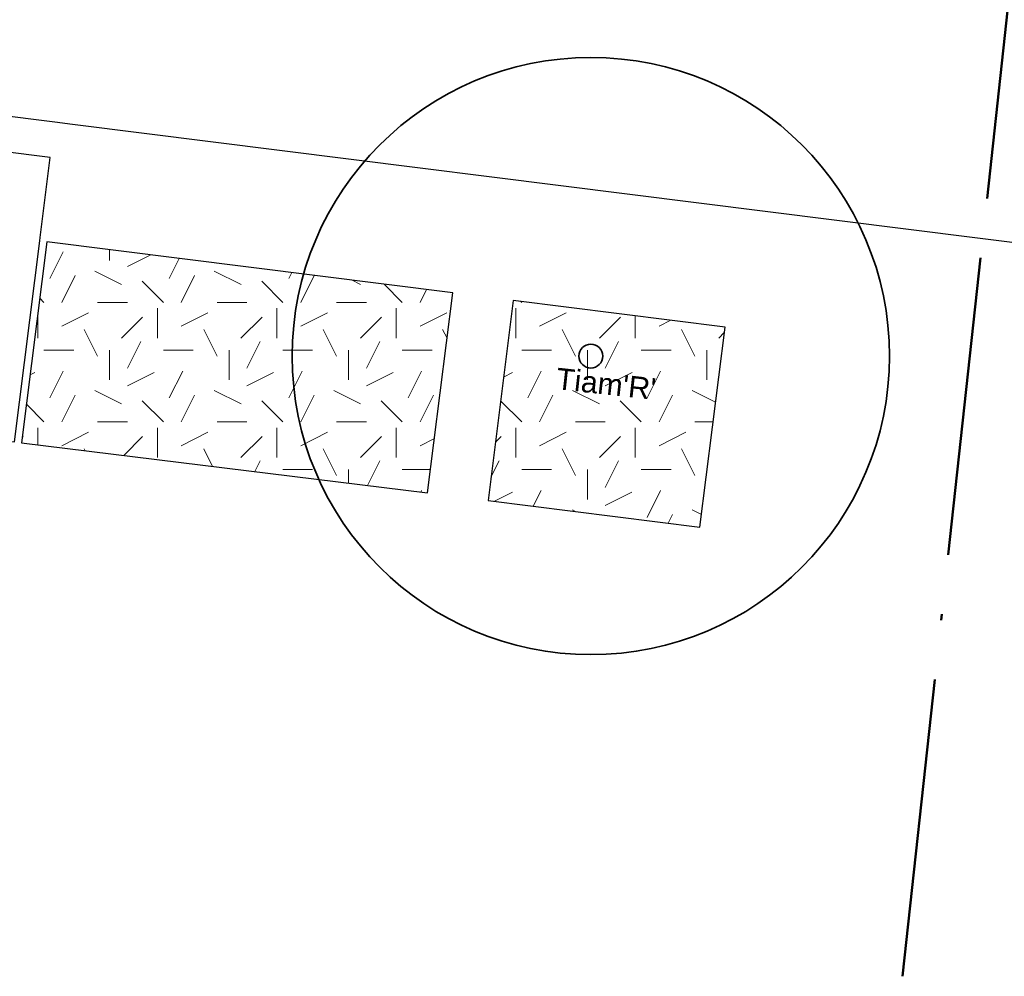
# Model space of a CAD drawing. Extents: x 131293 to 132236, y 397713 to 398701.
# Tile 9 of 63: x 131427 to 131443, y 397769 to 397785. Entities that reach past the tile are written whole.
import ezdxf
from ezdxf.enums import TextEntityAlignment as Align

# ---------------------------------------------------------------- set-up
doc = ezdxf.new("R2010")
doc.units = 0
doc.linetypes.add('AL-BLADSCHEIDING', pattern=[13, 5, -1, 0, -1, 5, -1])
for name, color, linetype, lineweight in [('N-GR-boom @ 0.2', 3, 'Continuous', 35), ('N-GR-boomsoort', 3, 'Continuous', 35), ('X-AL-bladscheiding', 4, 'AL-BLADSCHEIDING', 50)]:
    doc.layers.add(name, color=color, linetype=linetype, lineweight=lineweight)
doc.layers.add('N-GR-open arcering gras', color=7, linetype='Continuous', lineweight=5, true_color=0x88bc76)
doc.layers.add('X-AL-contourlijnen', color=30, linetype='Continuous', plot=False)
doc.styles.add('CS Annotative', font='arial.ttf')

# ---------------------------------------------------------------- blocks, each defined once
blk = doc.blocks.new('*U143')
for radius in [25, 1]:
    blk.add_circle((0, 0), radius)
at = {"layer": 'N-GR-boomsoort', "style": 'CS Annotative'}
blk.add_attdef('SOORT', text='', height=1.8, dxfattribs=at).set_placement((-2.662, -2.167), align=Align.MIDDLE_LEFT)

msp = doc.modelspace()

# ---------------------------------------------------------------- hatches: boundary and pattern name
at = {"layer": 'N-GR-open arcering gras'}
h = msp.add_hatch(dxfattribs=at)
h.set_pattern_fill('CS-GRAS', color=256, scale=0.2)
h.set_pattern_definition([(0, (1e-11, 0), (2, 2), [0.5, -1.5]), (0, (1.1, 1.2), (2, 2), [0.5, -1.5]), (90, (0.2, 0.7), (-2, 2), [0.5, -1.5]), (90, (1, 1.4), (-2, 2), [0.5, -1.5]), (45, (0.4, 1.4), (0, 2), [0.5, -2.328427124]), (135, (1.1, 0), (-2, 0), [0.5, -2.328427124]), (26.5650512, (0.5, 0.6), (2, 8e-10), [0.5, -3.972135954]), (26.5650512, (1.4, 1.6), (2, 8e-10), [0.5, -3.972135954]), (63.43494882, (1.4, 0), (1e-10, 2), [0.5, -3.972135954]), (63.43494882, (0.5, 0.9), (1e-10, 2), [0.5, -3.972135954]), (63.43494882, (1.2, 0.4), (1e-10, 2), [0.5, -3.972135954]), (116.5650512, (1e-11, 1.1), (-8e-10, 2), [0.5, -3.972135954]), (153.43494882, (0.4, 0.3), (-2, 1e-10), [0.5, -3.972135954])])
h.paths.add_polyline_path([(131433.946, 397780.16), (131427.151, 397781.015), (131426.728, 397777.649), (131433.525, 397776.811)])
h = msp.add_hatch(dxfattribs=at)
h.set_pattern_fill('CS-GRAS', color=256, scale=0.2)
h.set_pattern_definition([(0, (0, 0), (2, 2), [0.5, -1.5]), (0, (1.1, 1.2), (2, 2), [0.5, -1.5]), (90, (0.2, 0.7), (-2, 2), [0.5, -1.5]), (90, (1, 1.4), (-2, 2), [0.5, -1.5]), (45, (0.4, 1.4), (0, 2), [0.5, -2.328427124]), (135, (1.1, 0), (-2, 0), [0.5, -2.328427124]), (26.5650512, (0.5, 0.6), (2, 8e-10), [0.5, -3.972135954]), (26.5650512, (1.4, 1.6), (2, 8e-10), [0.5, -3.972135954]), (63.43494882, (1.4, 0), (1e-10, 2), [0.5, -3.972135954]), (63.43494882, (0.5, 0.9), (1e-10, 2), [0.5, -3.972135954]), (63.43494882, (1.2, 0.4), (1e-10, 2), [0.5, -3.972135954]), (116.5650512, (0, 1.1), (-8e-10, 2), [0.5, -3.972135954]), (153.43494882, (0.4, 0.3), (-2, 1e-10), [0.5, -3.972135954])])
h.paths.add_polyline_path([(131438.506, 397779.587), (131434.959, 397780.033), (131434.538, 397776.686), (131438.085, 397776.239)])

# ---------------------------------------------------------------- linework, layer by layer
at = {"layer": 'X-AL-bladscheiding', "flags": 128}
msp.add_lwpolyline([(131441.476, 397768.716), (131444.633, 397797.697)], dxfattribs=at)
at = {"layer": 'X-AL-contourlijnen', "flags": 128}
msp.add_lwpolyline([(131421.33, 397783.773), (131427.283, 397783.024), (131427.581, 397782.987), (131453.176, 397779.768), (131453.8, 397784.728), (131451.274, 397785.046), (131411.487, 397790.05)], dxfattribs=at)
for points in [[(131427.032, 397781.03), (131427.04, 397781.089), (131427.208, 397782.429), (131421.255, 397783.177), (131421.087, 397781.838), (131421.079, 397781.778), (131420.652, 397778.379), (131423.866, 397778.002), (131426.609, 397777.664)], [(131433.946, 397780.16), (131427.151, 397781.015), (131426.728, 397777.649), (131433.525, 397776.811)], [(131438.506, 397779.587), (131434.959, 397780.033), (131434.538, 397776.686), (131438.085, 397776.239)]]:
    msp.add_lwpolyline(points, close=True, dxfattribs=at)

# ---------------------------------------------------------------- block references
at = {"layer": 'N-GR-boom @ 0.2', "xscale": 0.2000000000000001, "yscale": 0.2000000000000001, "zscale": 0.2000000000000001, "rotation": 353.78}
msp.add_blockref('*U143', (131436.259, 397779.102), dxfattribs=at).add_auto_attribs({'SOORT': "Tiam'R'"})

doc.saveas('drawing.dxf')
